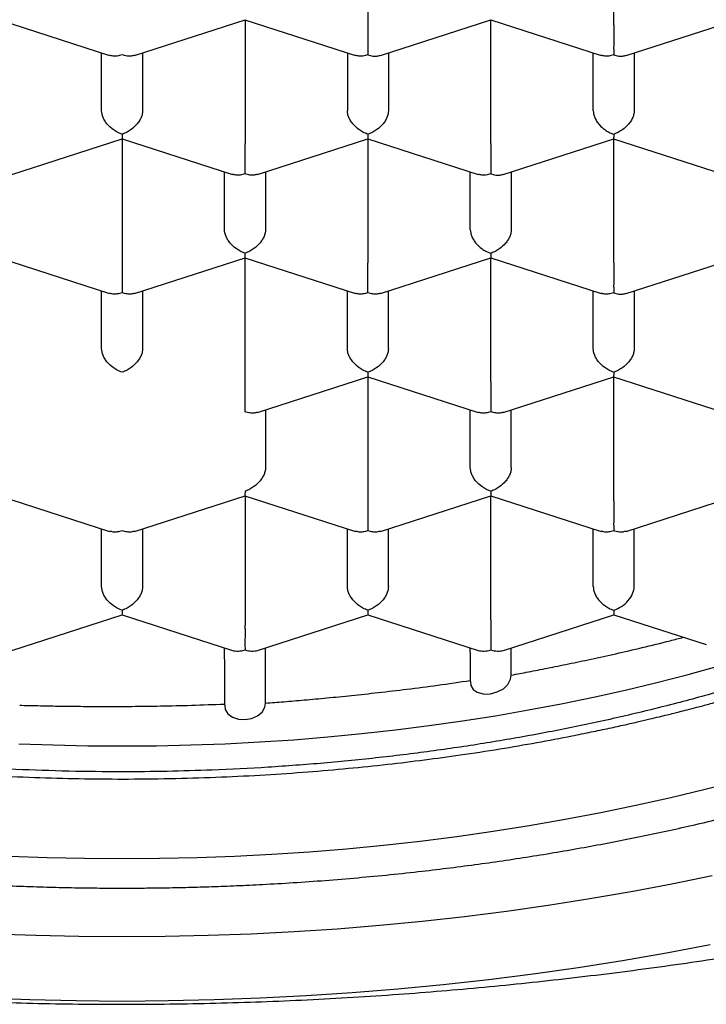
# Model space of a CAD drawing. Header units: millimetres. Extents: x 8 to 888, y 12 to 898.
# Tile 38 of 59: x 381.74 to 385.93, y 772.22 to 778.23. Entities that reach past the tile are written whole.
import ezdxf

# ---------------------------------------------------------------- set-up
doc = ezdxf.new("R2010")
doc.units = ezdxf.units.MM

msp = doc.modelspace()

# ---------------------------------------------------------------- linework, layer by layer
at = {"color": 7, "linetype": 'Continuous', "lineweight": 30}
for p, q in [((383.8629, 778.9535), (383.8629, 778.197)), ((385.3629, 778.197), (385.3629, 778.9535)), ((381.6123, 778.2273), (382.2865, 778.0096)), ((382.4393, 778.0096), (383.1135, 778.2273)), ((383.1125, 778.2272), (383.7865, 778.0096)), ((383.1129, 778.2271), (383.1129, 777.4706)), ((383.9392, 778.0096), (384.6133, 778.2272)), ((384.6123, 778.2273), (385.2865, 778.0096)), ((384.6129, 777.4706), (384.6129, 778.2271)), ((385.4392, 778.0096), (386.1133, 778.2272)), ((382.2379, 777.6724), (382.2379, 778.0253)), ((382.4879, 778.0253), (382.4879, 777.6724)), ((383.7379, 778.0253), (383.7379, 777.6724)), ((383.9879, 778.0253), (383.9879, 777.6724)), ((385.2379, 777.6724), (385.2379, 778.0253)), ((385.4879, 778.0253), (385.4879, 777.6724)), ((381.6893, 777.2832), (382.3633, 777.5008)), ((382.3623, 777.5009), (383.0365, 777.2832)), ((382.3629, 777.5007), (382.3629, 776.7442)), ((383.1893, 777.2832), (383.8633, 777.5008)), ((383.8623, 777.5009), (384.5365, 777.2832)), ((383.8629, 777.5007), (383.8629, 776.7442)), ((384.6892, 777.2832), (385.3633, 777.5008)), ((385.3623, 777.5009), (386.0365, 777.2832)), ((385.3629, 776.7442), (385.3629, 777.5007)), ((382.9879, 776.946), (382.9879, 777.2989)), ((383.2379, 777.2989), (383.2379, 776.946)), ((384.4879, 776.946), (384.4879, 777.2989)), ((384.7379, 777.2989), (384.7379, 776.946)), ((381.6123, 776.7745), (382.2865, 776.5568)), ((382.4393, 776.5568), (383.1135, 776.7745)), ((383.1125, 776.7744), (383.7865, 776.5568)), ((383.1129, 776.0178), (383.1129, 776.7743)), ((383.9393, 776.5568), (384.6133, 776.7744)), ((384.6123, 776.7745), (385.2865, 776.5568)), ((384.6129, 776.0178), (384.6129, 776.7743)), ((385.4392, 776.5568), (386.1133, 776.7744)), ((382.2379, 776.2196), (382.2379, 776.5725)), ((382.4879, 776.5725), (382.4879, 776.2196)), ((383.7379, 776.2196), (383.7379, 776.5725)), ((383.9879, 776.2196), (383.9879, 776.5725)), ((385.2379, 776.2196), (385.2379, 776.5725)), ((385.4879, 776.5725), (385.4879, 776.2196)), ((383.1893, 775.8304), (383.8633, 776.048)), ((383.8623, 776.048), (384.5365, 775.8304)), ((383.8629, 776.0479), (383.8629, 775.2914)), ((384.6893, 775.8304), (385.3633, 776.048)), ((385.3623, 776.048), (386.0365, 775.8304)), ((385.3629, 775.2914), (385.3629, 776.0479)), ((383.2379, 775.8461), (383.2379, 775.4932)), ((384.4879, 775.4932), (384.4879, 775.8461)), ((384.7379, 775.4932), (384.7379, 775.8461)), ((381.6123, 775.3216), (382.2865, 775.104)), ((382.4393, 775.104), (383.1133, 775.3216)), ((383.1123, 775.3216), (383.7865, 775.104)), ((383.1129, 775.3215), (383.1129, 774.565)), ((383.9393, 775.104), (384.6133, 775.3216)), ((384.6123, 775.3216), (385.2865, 775.104)), ((384.6129, 774.565), (384.6129, 775.3215)), ((385.4393, 775.104), (386.1133, 775.3216)), ((382.2379, 774.7667), (382.2379, 775.1197)), ((382.4879, 775.1197), (382.4879, 774.7667)), ((383.7379, 774.7667), (383.7379, 775.1197)), ((383.9879, 774.7667), (383.9879, 775.1197)), ((385.2379, 774.7667), (385.2379, 775.1197)), ((385.4879, 774.7667), (385.4879, 775.1197)), ((385.3629, 774.6228), (385.3629, 774.595)), ((381.6897, 774.3777), (382.3633, 774.5952)), ((382.3623, 774.5952), (383.0361, 774.3777)), ((383.1897, 774.3777), (383.8633, 774.5952)), ((383.8623, 774.5952), (384.5361, 774.3777)), ((384.6897, 774.3777), (385.3629, 774.595)), ((385.3629, 774.595), (385.9279, 774.4126)), ((382.9879, 774.3236), (382.9879, 774.3933)), ((383.2379, 774.0553), (383.2379, 774.3933)), ((384.4879, 774.3675), (384.4879, 774.3933)), ((384.4879, 774.3653), (384.4879, 774.1938)), ((384.4879, 774.3652), (384.4879, 774.1867)), ((384.7379, 774.2265), (384.7379, 774.3933)), ((382.9879, 774.3213), (382.9879, 774.0425)), ((382.9879, 774.3213), (382.9879, 774.05))]:
    msp.add_line(p, q, dxfattribs=at)
at = {"color": 7, "linetype": 'Continuous', "lineweight": 30, "flags": 128}
for points in [[(381.7333, 773.8079), (381.9429, 773.8002), (382.1528, 773.7956), (382.3629, 773.7941), (382.573, 773.7956), (382.7829, 773.8002), (382.9925, 773.8079), (383.2017, 773.8186), (383.4104, 773.8324), (383.6183, 773.8493), (383.8253, 773.8692), (384.0314, 773.8921), (384.2363, 773.918), (384.4399, 773.947), (384.6421, 773.9788), (384.8428, 774.0137), (385.0417, 774.0514), (385.2388, 774.0921), (385.4339, 774.1356), (385.627, 774.182), (385.8178, 774.2312), (386.0062, 774.2832)], [(384.489, 774.1868), (384.4914, 774.1635), (384.5055, 774.1392), (384.5299, 774.1215), (384.5656, 774.1116), (384.5882, 774.1106), (384.612, 774.1127), (384.6525, 774.1236), (384.6894, 774.1432), (384.7173, 774.1696), (384.734, 774.2011), (384.7379, 774.2265), (384.7379, 774.2265)], [(382.989, 774.0426), (382.9919, 774.0174), (383.008, 773.9901), (383.0356, 773.9696), (383.0731, 773.9573), (383.113, 773.9549), (383.1533, 773.9616), (383.1893, 773.977), (383.2173, 774.0004), (383.2342, 774.0307), (383.2379, 774.0553), (383.2379, 774.0553)], [(381.6764, 773.1217), (381.905, 773.1133), (382.1339, 773.1083), (382.3629, 773.1066), (382.592, 773.1083), (382.8208, 773.1133), (383.0494, 773.1217), (383.2775, 773.1334), (383.505, 773.1485), (383.7317, 773.1668), (383.9575, 773.1885), (384.1821, 773.2135), (384.4056, 773.2418), (384.6276, 773.2733), (384.848, 773.3081), (385.0668, 773.3461), (385.2837, 773.3873), (385.4986, 773.4316), (385.7114, 773.4791), (385.9219, 773.5296), (386.1299, 773.5832)], [(385.9645, 773.0016), (385.7177, 772.9507), (385.4685, 772.9034), (385.2173, 772.8598), (384.964, 772.8199), (384.709, 772.7836), (384.4524, 772.7512), (384.1944, 772.7225), (383.9351, 772.6976), (383.6747, 772.6764), (383.4134, 772.6591), (383.1514, 772.6457), (382.8889, 772.6361), (382.626, 772.6303), (382.3629, 772.6284), (382.0998, 772.6303), (381.8369, 772.6361), (381.5744, 772.6457)], [(377.2334, 772.9654), (377.4825, 772.8921), (377.7349, 772.8225), (377.9905, 772.7566), (378.2491, 772.6945), (378.5104, 772.6362), (378.7745, 772.5817), (379.041, 772.5311), (379.3097, 772.4845), (379.5806, 772.4418), (379.8534, 772.403), (380.1279, 772.3683), (380.4039, 772.3376), (380.6812, 772.3109), (380.9597, 772.2884), (381.2392, 772.2699), (381.5195, 772.2555), (381.8003, 772.2452), (382.0815, 772.239), (382.3629, 772.2369)], [(382.3629, 772.2369), (382.6443, 772.239), (382.9255, 772.2452), (383.2063, 772.2555), (383.4866, 772.2699), (383.7661, 772.2884), (384.0446, 772.3109), (384.3219, 772.3376), (384.598, 772.3683), (384.8724, 772.403), (385.1452, 772.4418), (385.4161, 772.4845), (385.6848, 772.5311), (385.9513, 772.5817)]]:
    msp.add_lwpolyline(points, dxfattribs=at)
at = {"color": 7, "linetype": 'Continuous', "lineweight": 30}
for centre, major_axis, start_param, end_param in [((385.3629, 774.7264), (0.1123, 0.0818), 4.257848, 5.828645), ((383.1129, 774.4843), (0.1123, 0.0818), 3.596134, 4.257848), ((383.1129, 774.4843), (0.1123, -0.0818), 5.16693, 5.828644), ((384.6129, 774.4843), (0.1123, 0.0818), 3.596134, 4.257848), ((384.6129, 774.4843), (0.1123, -0.0818), 5.16693, 5.828644)]:
    msp.add_ellipse(centre, major_axis=major_axis, ratio=0.671271, start_param=start_param, end_param=end_param, dxfattribs=at)
for points, knots in [([(374.3379, 778.1239), (374.3392, 778.1844), (374.3417, 778.3055), (374.3622, 778.4869), (374.3948, 778.6677), (374.4407, 778.8476), (374.4996, 779.0262), (374.5714, 779.2035), (374.6559, 779.3789), (374.7539, 779.5539), (374.8657, 779.728), (374.9915, 779.901), (375.1301, 780.0709), (375.281, 780.2374), (375.4443, 780.4002), (375.6194, 780.559), (375.8062, 780.7136), (376.0062, 780.8652), (376.2195, 781.0134), (376.4461, 781.1577), (376.6835, 781.2964), (376.9289, 781.4281), (377.1817, 781.5526), (377.441, 781.6701), (377.7088, 781.7814), (377.9872, 781.8874), (378.2761, 781.9877), (378.5754, 782.0818), (378.8815, 782.1688), (379.191, 782.2476), (379.5032, 782.3183), (379.8174, 782.3811), (380.136, 782.4365), (380.4615, 782.485), (380.7935, 782.5261), (381.1316, 782.5596), (381.472, 782.585), (381.8107, 782.602), (382.1471, 782.611), (382.4808, 782.6121), (382.8143, 782.6055), (383.1501, 782.591), (383.4878, 782.5684), (383.8267, 782.5374), (384.1629, 782.4984), (384.4926, 782.4519), (384.8154, 782.3981), (385.131, 782.3374), (385.4417, 782.2694), (385.7501, 782.1936), (386.0553, 782.1098), (386.3567, 782.0178), (386.6509, 781.9188), (386.9345, 781.8138), (387.2072, 781.7032), (387.469, 781.5876), (387.7221, 781.4659), (387.9681, 781.3373), (388.2065, 781.2016), (388.4365, 781.059), (388.6555, 780.9111), (388.8609, 780.7595), (389.0528, 780.6047), (389.2314, 780.4471), (389.3982, 780.2854), (389.5542, 780.1185), (389.6989, 779.9464), (389.8315, 779.7693), (389.9506, 779.5892), (390.05, 779.4163), (390.1322, 779.2514), (390.1995, 779.095), (390.2567, 778.9374), (390.3041, 778.7776), (390.3414, 778.6158), (390.368, 778.4522), (390.3848, 778.2882), (390.3869, 778.1786), (390.3879, 778.1239)], [0, 0, 0, 0, 0.012881, 0.025772, 0.038664, 0.051545, 0.064425, 0.077317, 0.090208, 0.103089, 0.116324, 0.12957, 0.142816, 0.156051, 0.169276, 0.182513, 0.19575, 0.208976, 0.222585, 0.236207, 0.249829, 0.263438, 0.276664, 0.289901, 0.303138, 0.316363, 0.329973, 0.343595, 0.357217, 0.370826, 0.384052, 0.397288, 0.410525, 0.423751, 0.43736, 0.450982, 0.464604, 0.478214, 0.491439, 0.504676, 0.517913, 0.531138, 0.544748, 0.55837, 0.571992, 0.585601, 0.598827, 0.612064, 0.6253, 0.638526, 0.652135, 0.665757, 0.679379, 0.692989, 0.706214, 0.719451, 0.732688, 0.745914, 0.759523, 0.773145, 0.786767, 0.800376, 0.813602, 0.826839, 0.840076, 0.853301, 0.866911, 0.880533, 0.894155, 0.907764, 0.919168, 0.93058, 0.941991, 0.953396, 0.965043, 0.976698, 0.988353, 1, 1, 1, 1]), ([(373.0129, 778.3146), (373.0131, 778.2995), (373.0134, 778.2687), (373.0147, 778.2241), (373.0165, 778.1795), (373.0189, 778.1355), (373.0216, 778.0941), (373.0248, 778.0538), (373.0282, 778.0174), (373.0315, 777.9855), (373.0347, 777.9568), (373.0385, 777.9262), (373.0433, 777.8896), (373.0494, 777.8475), (373.0565, 777.8031), (373.0641, 777.7591), (373.0721, 777.7163), (373.0804, 777.6752), (373.089, 777.6349), (373.0976, 777.5968), (373.1061, 777.561), (373.1148, 777.5261), (373.1247, 777.4881), (373.1364, 777.4453), (373.1559, 777.3779), (373.1841, 777.2883), (373.2217, 777.1816), (373.2607, 777.0807), (373.3005, 776.9862), (373.3424, 776.8934), (373.3876, 776.8002), (373.4369, 776.7051), (373.4849, 776.6184), (373.5308, 776.54), (373.5731, 776.4706), (373.6163, 776.4029), (373.6586, 776.339), (373.7028, 776.2748), (373.7527, 776.2048), (373.8072, 776.1317), (373.8611, 776.0622), (373.9097, 776.0017), (373.9542, 775.948), (373.9946, 775.9004), (374.0311, 775.8585), (374.0624, 775.8232), (374.0919, 775.7907), (374.123, 775.7567), (374.1607, 775.7164), (374.2037, 775.6714), (374.2496, 775.6245), (374.3126, 775.5616), (374.3934, 775.4838), (374.4946, 775.3906), (374.5984, 775.2993), (374.7091, 775.2063), (374.8126, 775.1231), (374.9097, 775.048), (374.9996, 774.9807), (375.0914, 774.9143), (375.1817, 774.8509), (375.2671, 774.7929), (375.3454, 774.7412), (375.4119, 774.6983), (375.4674, 774.6632), (375.5127, 774.635), (375.5534, 774.6099), (375.59, 774.5877), (375.6247, 774.5669), (375.6614, 774.5451), (375.7068, 774.5185), (375.7637, 774.4856), (375.8333, 774.4462), (375.914, 774.4015), (376.0062, 774.3517), (376.1097, 774.2974), (376.2215, 774.2406), (376.3366, 774.1841), (376.4504, 774.13), (376.5748, 774.0728), (376.7084, 774.0135), (376.8497, 773.9533), (376.9817, 773.8992), (377.104, 773.8508), (377.2143, 773.8086), (377.3185, 773.7699), (377.4229, 773.7322), (377.5365, 773.6924), (377.6599, 773.6505), (377.7935, 773.6069), (377.9374, 773.5618), (378.0872, 773.5168), (378.2417, 773.4725), (378.3956, 773.4304), (378.5482, 773.3906), (378.695, 773.3541), (378.8352, 773.3208), (378.9777, 773.2885), (379.1211, 773.2574), (379.2643, 773.228), (379.3965, 773.2021), (379.5179, 773.1793), (379.6336, 773.1586), (379.7499, 773.1388), (379.8903, 773.1159), (380.0592, 773.0903), (380.2596, 773.0625), (380.4767, 773.0353), (380.6824, 773.0126), (380.8734, 772.994), (381.0449, 772.9791), (381.2172, 772.966), (381.385, 772.9551), (381.5443, 772.9464), (381.7031, 772.9392), (381.8601, 772.9336), (382.0141, 772.9296), (382.1558, 772.9273), (382.2827, 772.9262), (382.4005, 772.9261), (382.5162, 772.9267), (382.6396, 772.9283), (382.772, 772.9311), (382.9135, 772.9352), (383.064, 772.941), (383.2292, 772.9489), (383.4096, 772.9594), (383.6033, 772.973), (383.8009, 772.9893), (383.9981, 773.0081), (384.2439, 773.0346), (384.5362, 773.0712), (384.8726, 773.1209), (385.2016, 773.1771), (385.5231, 773.2393), (385.8437, 773.3088), (386.1632, 773.3859), (386.481, 773.4708), (386.7906, 773.5617), (387.0917, 773.6584), (387.3843, 773.7607), (387.6849, 773.8746), (387.9916, 774.0011), (388.3027, 774.1414), (388.6016, 774.2884), (388.8143, 774.4023), (388.9468, 774.477), (389.0013, 774.5083), (389.0474, 774.5352), (389.0828, 774.5561), (389.1088, 774.5716), (389.1278, 774.583), (389.1469, 774.5946), (389.1707, 774.609), (389.2021, 774.6282), (389.2411, 774.6523), (389.2874, 774.6814), (389.3409, 774.7155), (389.4013, 774.7548), (389.4662, 774.7979), (389.5479, 774.8534), (389.6405, 774.9183), (389.7403, 774.9908), (389.8306, 775.0587), (389.9068, 775.1179), (389.9704, 775.1686), (390.0219, 775.2105), (390.0665, 775.2477), (390.0989, 775.275), (390.1215, 775.2944), (390.1383, 775.3088), (390.1583, 775.3261), (390.1829, 775.3477), (390.2122, 775.3736), (390.2601, 775.4166), (390.3218, 775.4734), (390.3905, 775.5389), (390.4495, 775.5968), (390.4991, 775.6469), (390.5413, 775.6905), (390.5728, 775.7237), (390.5952, 775.7477), (390.6122, 775.7661), (390.6311, 775.7867), (390.6548, 775.8127), (390.684, 775.8455), (390.7209, 775.8876), (390.7626, 775.9363), (390.806, 775.9885), (390.8461, 776.038), (390.8818, 776.0832), (390.9134, 776.1242), (390.9411, 776.161), (390.9661, 776.1947), (390.9884, 776.2254), (391.0103, 776.2562), (391.0353, 776.2918), (391.0661, 776.3366), (391.1036, 776.3929), (391.1434, 776.4549), (391.1816, 776.517), (391.2147, 776.5726), (391.243, 776.6219), (391.266, 776.6633), (391.2848, 776.6978), (391.2999, 776.7262), (391.3139, 776.753), (391.329, 776.7824), (391.3472, 776.8188), (391.3682, 776.8617), (391.3899, 776.9079), (391.4109, 776.9542), (391.4311, 777.0001), (391.4498, 777.0446), (391.466, 777.0844), (391.4791, 777.1175), (391.4891, 777.1435), (391.4978, 777.1666), (391.5063, 777.1896), (391.5155, 777.215), (391.5254, 777.2429), (391.5358, 777.2735), (391.5495, 777.3145), (391.5666, 777.3684), (391.5868, 777.4368), (391.6069, 777.5106), (391.6249, 777.5835), (391.6401, 777.6512), (391.6527, 777.7128), (391.6632, 777.7698), (391.6718, 777.8207), (391.6775, 777.8582), (391.6814, 777.8855), (391.6845, 777.9075), (391.688, 777.9348), (391.6921, 777.9689), (391.6965, 778.0099), (391.701, 778.0576), (391.7053, 778.1122), (391.7089, 778.1737), (391.7116, 778.2419), (391.7121, 778.2897), (391.7124, 778.3147)], [0, 0, 0, 0, 0.002282, 0.004644, 0.007088, 0.009616, 0.012168, 0.014449, 0.016737, 0.018594, 0.020077, 0.021769, 0.023871, 0.026347, 0.028914, 0.031413, 0.033844, 0.036208, 0.038446, 0.040753, 0.042733, 0.044586, 0.046761, 0.049274, 0.051961, 0.058408, 0.064828, 0.070598, 0.076109, 0.081536, 0.087082, 0.092789, 0.098687, 0.102834, 0.107136, 0.111446, 0.11539, 0.119031, 0.123496, 0.128613, 0.132951, 0.136844, 0.140302, 0.143398, 0.146148, 0.148551, 0.150368, 0.152616, 0.155322, 0.158468, 0.161687, 0.164831, 0.171318, 0.177732, 0.184291, 0.190761, 0.197413, 0.202334, 0.207398, 0.212602, 0.217614, 0.222176, 0.226289, 0.229951, 0.232514, 0.234799, 0.236834, 0.23866, 0.240277, 0.242, 0.244111, 0.246974, 0.250336, 0.254196, 0.258555, 0.263412, 0.268663, 0.273978, 0.279061, 0.283913, 0.290443, 0.296502, 0.30209, 0.307207, 0.311854, 0.315798, 0.320039, 0.324641, 0.329604, 0.334927, 0.340611, 0.346657, 0.352516, 0.358577, 0.3644, 0.369935, 0.375181, 0.380139, 0.385805, 0.39104, 0.395843, 0.400216, 0.404194, 0.408297, 0.412696, 0.419227, 0.426316, 0.433965, 0.442172, 0.447955, 0.453986, 0.460101, 0.465923, 0.471436, 0.476641, 0.48238, 0.487691, 0.492575, 0.49703, 0.500808, 0.504744, 0.508995, 0.51356, 0.518441, 0.523636, 0.529147, 0.535572, 0.542377, 0.549312, 0.556203, 0.563048, 0.57516, 0.58713, 0.598958, 0.610644, 0.622218, 0.6344, 0.646486, 0.658476, 0.670371, 0.682179, 0.693903, 0.707613, 0.721214, 0.734756, 0.748247, 0.751243, 0.753932, 0.756195, 0.758031, 0.759173, 0.760052, 0.760865, 0.762035, 0.763611, 0.765574, 0.767923, 0.770659, 0.773782, 0.777287, 0.780853, 0.786769, 0.792273, 0.797365, 0.802043, 0.80543, 0.80853, 0.811222, 0.813495, 0.814427, 0.815365, 0.816589, 0.818117, 0.819947, 0.822078, 0.827172, 0.83183, 0.83562, 0.83906, 0.842023, 0.84444, 0.845747, 0.846826, 0.848119, 0.849845, 0.852005, 0.8546, 0.858129, 0.861557, 0.864757, 0.867731, 0.870268, 0.872611, 0.874752, 0.876686, 0.878429, 0.88056, 0.883377, 0.886828, 0.891059, 0.894874, 0.898272, 0.901254, 0.903871, 0.905805, 0.907516, 0.909003, 0.910635, 0.912813, 0.915536, 0.918315, 0.921061, 0.923773, 0.926451, 0.928923, 0.93078, 0.932276, 0.9335, 0.934828, 0.936304, 0.937928, 0.9397, 0.94163, 0.945077, 0.949046, 0.953468, 0.957815, 0.96158, 0.965082, 0.968314, 0.971206, 0.97366, 0.974721, 0.975912, 0.977508, 0.979508, 0.981912, 0.984721, 0.987935, 0.991552, 0.995574, 1, 1, 1, 1]), ([(383.8629, 778.197), (383.8629, 778.1902), (383.8629, 778.1764), (383.8628, 778.1523), (383.8629, 778.1264), (383.863, 778.0938), (383.8626, 778.0623), (383.8628, 778.033), (383.8629, 778.0198), (383.8629, 778.0127)], [0, 0, 0, 0, 0.111393, 0.227311, 0.348959, 0.477381, 0.69267, 0.834868, 1, 1, 1, 1]), ([(385.3629, 778.197), (385.3629, 778.1902), (385.3629, 778.1764), (385.3628, 778.1523), (385.3629, 778.1264), (385.363, 778.0938), (385.3626, 778.0623), (385.3628, 778.033), (385.3629, 778.0198), (385.3629, 778.0127)], [0, 0, 0, 0, 0.111393, 0.227311, 0.348959, 0.477381, 0.69267, 0.834868, 1, 1, 1, 1]), ([(390.3879, 778.1239), (390.3866, 778.0635), (390.3841, 777.9428), (390.3638, 777.7616), (390.3311, 777.5807), (390.2852, 777.4004), (390.2262, 777.2215), (390.1544, 777.0443), (390.0699, 776.8688), (389.9719, 776.6938), (389.8601, 776.5197), (389.7343, 776.3467), (389.5957, 776.1768), (389.4448, 776.0104), (389.2816, 775.8477), (389.1064, 775.6889), (388.9196, 775.5343), (388.7196, 775.3827), (388.5063, 775.2347), (388.2797, 775.0904), (388.0423, 774.9517), (387.7969, 774.8201), (387.5442, 774.6955), (387.2848, 774.5781), (387.0171, 774.4668), (386.7386, 774.3608), (386.4497, 774.2605), (386.1504, 774.1663), (385.8443, 774.0793), (385.5348, 774.0004), (385.2226, 773.9297), (384.9084, 773.8668), (384.5898, 773.8113), (384.2643, 773.7628), (383.9323, 773.7216), (383.5942, 773.6881), (383.2538, 773.6627), (382.9347, 773.6466), (382.6376, 773.638), (382.3462, 773.6352), (382.038, 773.6387), (381.7128, 773.6498), (381.388, 773.6683), (381.0646, 773.6942), (380.7435, 773.7274), (380.4255, 773.7678), (380.1107, 773.8154), (379.7968, 773.8706), (379.4844, 773.9336), (379.1741, 774.0045), (378.8693, 774.0826), (378.5712, 774.1675), (378.2801, 774.2592), (377.9963, 774.3574), (377.7202, 774.4621), (377.4495, 774.5742), (377.185, 774.6938), (376.9274, 774.8207), (376.6797, 774.9537), (376.4447, 775.0912), (376.2225, 775.2327), (376.0129, 775.3779), (375.8143, 775.5278), (375.6252, 775.6837), (375.4464, 775.8454), (375.2785, 776.0129), (375.1235, 776.1843), (374.9831, 776.3575), (374.8572, 776.5322), (374.7454, 776.708), (374.6468, 776.8863), (374.5606, 777.0684), (374.4876, 777.2541), (374.4283, 777.4433), (374.3835, 777.6337), (374.3556, 777.8108), (374.3405, 777.9743), (374.3388, 778.074), (374.3379, 778.1239)], [0, 0, 0, 0, 0.012844, 0.025688, 0.038616, 0.051545, 0.064426, 0.077317, 0.090208, 0.103089, 0.116324, 0.12957, 0.142816, 0.156051, 0.169276, 0.182513, 0.19575, 0.208976, 0.222585, 0.236207, 0.249829, 0.263439, 0.276664, 0.289901, 0.303138, 0.316363, 0.329973, 0.343595, 0.357217, 0.370826, 0.384052, 0.397288, 0.410525, 0.423751, 0.43736, 0.450982, 0.464604, 0.478214, 0.4891, 0.5, 0.512889, 0.525778, 0.538753, 0.551728, 0.564654, 0.577592, 0.590529, 0.603456, 0.61674, 0.630036, 0.643332, 0.656616, 0.669842, 0.683078, 0.696315, 0.709541, 0.72315, 0.736772, 0.750394, 0.764004, 0.777229, 0.790466, 0.803703, 0.816928, 0.830538, 0.84416, 0.857782, 0.871391, 0.884617, 0.897854, 0.91109, 0.924316, 0.937925, 0.951547, 0.965169, 0.978779, 0.989383, 1, 1, 1, 1]), ([(382.3629, 778.0127), (382.3528, 778.0101), (382.3341, 778.0053), (382.3077, 778.0043), (382.2937, 778.0089), (382.287, 778.0112)], [0, 0, 0, 0, 0.373148, 0.694505, 1, 1, 1, 1]), ([(382.4389, 778.0112), (382.4321, 778.0089), (382.4182, 778.0043), (382.3918, 778.0053), (382.373, 778.0101), (382.3629, 778.0127)], [0, 0, 0, 0, 0.3054132, 0.6267905, 1, 1, 1, 1]), ([(383.8629, 778.0127), (383.8528, 778.0101), (383.8341, 778.0053), (383.8077, 778.0043), (383.7937, 778.0089), (383.787, 778.0112)], [0, 0, 0, 0, 0.373148, 0.694505, 1, 1, 1, 1]), ([(383.8629, 778.0127), (383.8729, 778.0101), (383.8916, 778.0052), (383.9178, 778.004), (383.9319, 778.0088), (383.9387, 778.0111)], [0, 0, 0, 0, 0.373509, 0.695176, 1, 1, 1, 1]), ([(385.3629, 778.0127), (385.3528, 778.0101), (385.3341, 778.0053), (385.3077, 778.0043), (385.2937, 778.0089), (385.287, 778.0112)], [0, 0, 0, 0, 0.373148, 0.694505, 1, 1, 1, 1]), ([(385.3629, 778.0127), (385.3729, 778.0101), (385.3916, 778.0052), (385.4178, 778.004), (385.4319, 778.0088), (385.4387, 778.0111)], [0, 0, 0, 0, 0.373509, 0.695176, 1, 1, 1, 1]), ([(382.3629, 777.5284), (382.3528, 777.5323), (382.3341, 777.5395), (382.3037, 777.559), (382.2776, 777.5819), (382.2581, 777.6083), (382.2465, 777.6304), (382.2393, 777.6522), (382.2383, 777.6657), (382.2379, 777.6724)], [0, 0, 0, 0, 0.165104, 0.307293, 0.522618, 0.651026, 0.772669, 0.888592, 1, 1, 1, 1]), ([(382.4879, 777.6724), (382.4875, 777.6657), (382.4866, 777.6522), (382.4793, 777.6304), (382.4678, 777.6083), (382.4482, 777.5819), (382.4222, 777.559), (382.3917, 777.5395), (382.373, 777.5323), (382.3629, 777.5284)], [0, 0, 0, 0, 0.111393, 0.227311, 0.348959, 0.477381, 0.69267, 0.834868, 1, 1, 1, 1]), ([(383.8629, 777.5284), (383.8528, 777.5323), (383.8341, 777.5395), (383.8037, 777.559), (383.7776, 777.5819), (383.7581, 777.6083), (383.7465, 777.6304), (383.7393, 777.6522), (383.7383, 777.6657), (383.7379, 777.6724)], [0, 0, 0, 0, 0.1651044, 0.3072931, 0.5226184, 0.6510258, 0.7726688, 0.8885917, 1, 1, 1, 1]), ([(383.9879, 777.6724), (383.9875, 777.6657), (383.9866, 777.6522), (383.9793, 777.6304), (383.9678, 777.6083), (383.9482, 777.5819), (383.9222, 777.559), (383.8917, 777.5395), (383.873, 777.5323), (383.8629, 777.5284)], [0, 0, 0, 0, 0.111393, 0.227311, 0.348959, 0.477381, 0.69267, 0.834868, 1, 1, 1, 1]), ([(385.2379, 777.6724), (385.2383, 777.6657), (385.2392, 777.6521), (385.2464, 777.6304), (385.258, 777.6082), (385.2777, 777.582), (385.3033, 777.5586), (385.334, 777.5393), (385.3528, 777.5322), (385.3629, 777.5284)], [0, 0, 0, 0, 0.111393, 0.227311, 0.348959, 0.477381, 0.69267, 0.834868, 1, 1, 1, 1]), ([(385.4879, 777.6724), (385.4875, 777.6657), (385.4866, 777.6522), (385.4793, 777.6304), (385.4678, 777.6083), (385.4482, 777.5819), (385.4222, 777.559), (385.3917, 777.5395), (385.373, 777.5323), (385.3629, 777.5284)], [0, 0, 0, 0, 0.111393, 0.227311, 0.348959, 0.477381, 0.69267, 0.834868, 1, 1, 1, 1]), ([(373.9905, 777.6618), (373.9946, 777.6493), (374.0042, 777.6197), (374.0185, 777.579), (374.0314, 777.5429), (374.0427, 777.5124), (374.0577, 777.4729), (374.0775, 777.4231), (374.1048, 777.3578), (374.1365, 777.2864), (374.1722, 777.2105), (374.2073, 777.1402), (374.2412, 777.0756), (374.2725, 777.0185), (374.3025, 776.9658), (374.3285, 776.9216), (374.3504, 776.8854), (374.3699, 776.8539), (374.391, 776.8202), (374.4243, 776.7686), (374.4702, 776.7), (374.528, 776.6181), (374.5867, 776.5387), (374.6459, 776.4623), (374.7054, 776.3887), (374.7624, 776.321), (374.8179, 776.2575), (374.8734, 776.196), (374.9336, 776.1315), (374.9966, 776.0665), (375.0581, 776.0051), (375.1098, 775.9552), (375.1508, 775.9165), (375.1807, 775.8887), (375.207, 775.8646), (375.2314, 775.8425), (375.2573, 775.8193), (375.2874, 775.7927), (375.3221, 775.7625), (375.3619, 775.7284), (375.4052, 775.692), (375.4517, 775.6537), (375.4988, 775.6157), (375.5459, 775.5784), (375.5907, 775.5436), (375.6285, 775.5148), (375.6585, 775.4923), (375.6815, 775.4752), (375.702, 775.46), (375.7233, 775.4444), (375.7488, 775.4259), (375.7809, 775.4028), (375.8186, 775.3761), (375.8743, 775.3372), (375.9446, 775.2893), (376.0273, 775.2347), (376.102, 775.1867), (376.1666, 775.1463), (376.219, 775.1141), (376.2615, 775.0885), (376.2955, 775.0682), (376.327, 775.0496), (376.3619, 775.0292), (376.4045, 775.0047), (376.456, 774.9754), (376.5169, 774.9415), (376.5871, 774.9033), (376.6635, 774.8626), (376.7434, 774.8212), (376.8243, 774.7803), (376.9731, 774.707), (377.1939, 774.6043), (377.4927, 774.4775), (377.7994, 774.3589), (378.1127, 774.2489), (378.3593, 774.1705), (378.5347, 774.1185), (378.6344, 774.0899), (378.7286, 774.0637), (378.8133, 774.0409), (378.8867, 774.0216), (378.9486, 774.0058), (379.0043, 773.9918), (379.0589, 773.9783), (379.1186, 773.9639), (379.1838, 773.9485), (379.2635, 773.9301), (379.3598, 773.9087), (379.4749, 773.884), (379.6025, 773.858), (379.743, 773.8309), (379.8954, 773.8032), (380.0598, 773.7754), (380.2362, 773.7478), (380.4256, 773.7209), (380.6295, 773.6947), (380.8483, 773.6701), (381.0823, 773.6475), (381.33, 773.6278), (381.5912, 773.6116), (381.8613, 773.5999), (382.1332, 773.5932), (382.4095, 773.5914), (382.6874, 773.5949), (382.9659, 773.6037), (383.2344, 773.6173), (383.4928, 773.635), (383.741, 773.6565), (383.9788, 773.6811), (384.2061, 773.7084), (384.4348, 773.7397), (384.6634, 773.7748), (384.8905, 773.8137), (385.0764, 773.8488), (385.2229, 773.8785), (385.331, 773.9013), (385.4278, 773.9226), (385.5108, 773.9415), (385.5808, 773.9578), (385.6385, 773.9717), (385.6868, 773.9835), (385.7274, 773.9935), (385.7677, 774.0036), (385.815, 774.0157), (385.8752, 774.0313), (385.9487, 774.0508), (386.0352, 774.0744), (386.1313, 774.1015), (386.232, 774.1308), (386.3331, 774.1612), (386.4338, 774.1925), (386.5338, 774.2247), (386.7042, 774.2811), (386.9423, 774.3653), (387.2432, 774.4821), (387.5364, 774.6068), (387.7511, 774.7067), (387.8933, 774.7767), (387.9668, 774.8137), (388.0396, 774.8512), (388.1104, 774.8886), (388.177, 774.9246), (388.2401, 774.9593), (388.2976, 774.9917), (388.3489, 775.0211), (388.3904, 775.0452), (388.424, 775.0649), (388.4556, 775.0838), (388.4913, 775.1052), (388.5352, 775.132), (388.5866, 775.1639), (388.6644, 775.213), (388.7684, 775.2809), (388.8692, 775.3497), (388.9431, 775.402), (388.9842, 775.4316), (389.0161, 775.4548), (389.0449, 775.4761), (389.0764, 775.4995), (389.1131, 775.5273), (389.1543, 775.559), (389.198, 775.5932), (389.2428, 775.6289), (389.2871, 775.6648), (389.3307, 775.7009), (389.3736, 775.7371), (389.4146, 775.7723), (389.4514, 775.8046), (389.4819, 775.8317), (389.5089, 775.856), (389.5369, 775.8816), (389.5704, 775.9126), (389.6114, 775.9512), (389.6587, 775.9968), (389.7108, 776.0484), (389.7649, 776.1035), (389.8182, 776.1596), (389.8732, 776.219), (389.9282, 776.2806), (389.9839, 776.3454), (390.0433, 776.4168), (390.1076, 776.4976), (390.1771, 776.5895), (390.2452, 776.6847), (390.2987, 776.7643), (390.3363, 776.8226), (390.359, 776.8588), (390.3802, 776.8931), (390.4021, 776.9297), (390.4261, 776.9706), (390.4534, 777.0186), (390.4832, 777.0729), (390.5139, 777.1311), (390.5429, 777.1888), (390.5734, 777.2517), (390.6052, 777.3212), (390.6371, 777.3953), (390.6612, 777.4547), (390.6786, 777.4998), (390.6912, 777.5336), (390.7045, 777.5706), (390.7197, 777.6134), (390.7299, 777.6448), (390.7341, 777.6577)], [0, 0, 0, 0, 0.002129, 0.005055, 0.007608, 0.009967, 0.012239, 0.016467, 0.020741, 0.026079, 0.03141, 0.036793, 0.041128, 0.045336, 0.049183, 0.052625, 0.055007, 0.057158, 0.059593, 0.062446, 0.068588, 0.074877, 0.081078, 0.086895, 0.092556, 0.098291, 0.102892, 0.107688, 0.113105, 0.118567, 0.123664, 0.128356, 0.131087, 0.133443, 0.135423, 0.137238, 0.139103, 0.141409, 0.144132, 0.146964, 0.150342, 0.153729, 0.157125, 0.16053, 0.163777, 0.166589, 0.168412, 0.169988, 0.171318, 0.172619, 0.174343, 0.176503, 0.1791, 0.181915, 0.187569, 0.192889, 0.197875, 0.20176, 0.205014, 0.207619, 0.209575, 0.211249, 0.213361, 0.21593, 0.218957, 0.222618, 0.226781, 0.231353, 0.235959, 0.240562, 0.24516, 0.261086, 0.276962, 0.292777, 0.308504, 0.324143, 0.32904, 0.333929, 0.338504, 0.342524, 0.345989, 0.3489, 0.351257, 0.353828, 0.356576, 0.359609, 0.362927, 0.367668, 0.372956, 0.378794, 0.385181, 0.392118, 0.399466, 0.407344, 0.415753, 0.424691, 0.434359, 0.444578, 0.45535, 0.466674, 0.47853, 0.490338, 0.501823, 0.514233, 0.526242, 0.537851, 0.54906, 0.559869, 0.570277, 0.580286, 0.589895, 0.60066, 0.610874, 0.620538, 0.625964, 0.630957, 0.635425, 0.63937, 0.642495, 0.645188, 0.64745, 0.649282, 0.650894, 0.653118, 0.655954, 0.659402, 0.663552, 0.668301, 0.673194, 0.678095, 0.683004, 0.687922, 0.692849, 0.708301, 0.723837, 0.73943, 0.755073, 0.759243, 0.763418, 0.767596, 0.771777, 0.775744, 0.779299, 0.782959, 0.786046, 0.788558, 0.7905, 0.792162, 0.794348, 0.797057, 0.800291, 0.803954, 0.811722, 0.82022, 0.823751, 0.826528, 0.828532, 0.830258, 0.83242, 0.835022, 0.837881, 0.84107, 0.844286, 0.847488, 0.850677, 0.853852, 0.857014, 0.859898, 0.862232, 0.864018, 0.866143, 0.868772, 0.871909, 0.875915, 0.880214, 0.884759, 0.889506, 0.893925, 0.899176, 0.90428, 0.909302, 0.915991, 0.923097, 0.930531, 0.937787, 0.94085, 0.943426, 0.945775, 0.948446, 0.951457, 0.954739, 0.958914, 0.96323, 0.967297, 0.97127, 0.976639, 0.981864, 0.986864, 0.989325, 0.991891, 0.994628, 0.997793, 1, 1, 1, 1]), ([(382.3629, 777.5284), (382.3629, 777.5226), (382.3628, 777.5117), (382.3626, 777.5021), (382.3627, 777.5023), (382.3628, 777.5024)], [0, 0, 0, 0, 0.373509, 0.695176, 1, 1, 1, 1]), ([(383.8629, 777.5284), (383.8629, 777.5226), (383.8628, 777.5117), (383.8626, 777.5021), (383.8627, 777.5023), (383.8628, 777.5024)], [0, 0, 0, 0, 0.373148, 0.694505, 1, 1, 1, 1]), ([(385.3629, 777.5284), (385.3629, 777.5226), (385.3628, 777.5117), (385.3626, 777.5021), (385.3627, 777.5023), (385.3628, 777.5024)], [0, 0, 0, 0, 0.373509, 0.695176, 1, 1, 1, 1]), ([(383.1129, 777.2863), (383.113, 777.2934), (383.113, 777.3066), (383.1133, 777.3358), (383.1128, 777.3674), (383.113, 777.4), (383.113, 777.4259), (383.1129, 777.4499), (383.1129, 777.4638), (383.1129, 777.4706)], [0, 0, 0, 0, 0.1651044, 0.3072931, 0.5226184, 0.6510258, 0.7726688, 0.8885917, 1, 1, 1, 1]), ([(384.6129, 777.4706), (384.6129, 777.4638), (384.6129, 777.4499), (384.6128, 777.4259), (384.6129, 777.4), (384.613, 777.3674), (384.6126, 777.3358), (384.6128, 777.3066), (384.6129, 777.2934), (384.6129, 777.2863)], [0, 0, 0, 0, 0.111393, 0.227311, 0.348959, 0.477381, 0.69267, 0.834868, 1, 1, 1, 1]), ([(383.1129, 777.2863), (383.1028, 777.2837), (383.0841, 777.2789), (383.0577, 777.2779), (383.0437, 777.2825), (383.037, 777.2848)], [0, 0, 0, 0, 0.373148, 0.694505, 1, 1, 1, 1]), ([(383.1889, 777.2848), (383.1821, 777.2825), (383.1682, 777.2779), (383.1418, 777.2789), (383.123, 777.2837), (383.1129, 777.2863)], [0, 0, 0, 0, 0.305413, 0.62679, 1, 1, 1, 1]), ([(384.6129, 777.2863), (384.6028, 777.2837), (384.5841, 777.2789), (384.5577, 777.2779), (384.5437, 777.2825), (384.537, 777.2848)], [0, 0, 0, 0, 0.373148, 0.694505, 1, 1, 1, 1]), ([(384.6129, 777.2863), (384.6229, 777.2836), (384.6416, 777.2787), (384.6678, 777.2776), (384.6819, 777.2824), (384.6887, 777.2847)], [0, 0, 0, 0, 0.373509, 0.695176, 1, 1, 1, 1]), ([(383.1129, 776.802), (383.1028, 776.8059), (383.0841, 776.8131), (383.0537, 776.8326), (383.0276, 776.8555), (383.0081, 776.8819), (382.9965, 776.904), (382.9893, 776.9258), (382.9883, 776.9393), (382.9879, 776.946)], [0, 0, 0, 0, 0.165104, 0.307293, 0.522618, 0.651026, 0.772669, 0.888592, 1, 1, 1, 1]), ([(383.2379, 776.946), (383.2375, 776.9393), (383.2366, 776.9258), (383.2293, 776.904), (383.2178, 776.8819), (383.1982, 776.8555), (383.1722, 776.8326), (383.1417, 776.8131), (383.123, 776.8059), (383.1129, 776.802)], [0, 0, 0, 0, 0.111393, 0.227311, 0.348959, 0.477381, 0.69267, 0.834868, 1, 1, 1, 1]), ([(384.4879, 776.946), (384.4883, 776.9393), (384.4892, 776.9257), (384.4964, 776.9039), (384.508, 776.8818), (384.5277, 776.8556), (384.5533, 776.8322), (384.584, 776.8129), (384.6028, 776.8058), (384.6129, 776.802)], [0, 0, 0, 0, 0.111393, 0.227311, 0.348959, 0.477381, 0.69267, 0.834868, 1, 1, 1, 1]), ([(384.7379, 776.946), (384.7375, 776.9393), (384.7366, 776.9258), (384.7293, 776.904), (384.7178, 776.8819), (384.6982, 776.8555), (384.6722, 776.8326), (384.6417, 776.8131), (384.623, 776.8059), (384.6129, 776.802)], [0, 0, 0, 0, 0.111393, 0.227311, 0.348959, 0.477381, 0.69267, 0.834868, 1, 1, 1, 1]), ([(383.113, 776.776), (383.1131, 776.7759), (383.1132, 776.7757), (383.113, 776.7852), (383.113, 776.7961), (383.1129, 776.802)], [0, 0, 0, 0, 0.304743, 0.62643, 1, 1, 1, 1]), ([(384.6129, 776.802), (384.6129, 776.7961), (384.6128, 776.7852), (384.6126, 776.7757), (384.6127, 776.7759), (384.6128, 776.776)], [0, 0, 0, 0, 0.373509, 0.695176, 1, 1, 1, 1]), ([(382.3629, 776.7442), (382.3629, 776.7374), (382.3629, 776.7235), (382.3628, 776.6994), (382.3629, 776.6736), (382.363, 776.641), (382.3626, 776.6094), (382.3628, 776.5802), (382.3629, 776.567), (382.3629, 776.5599)], [0, 0, 0, 0, 0.111393, 0.227311, 0.348959, 0.477381, 0.69267, 0.834868, 1, 1, 1, 1]), ([(383.8629, 776.5599), (383.863, 776.567), (383.863, 776.5802), (383.8633, 776.6094), (383.8628, 776.6409), (383.863, 776.6736), (383.863, 776.6994), (383.8629, 776.7235), (383.8629, 776.7374), (383.8629, 776.7442)], [0, 0, 0, 0, 0.1651044, 0.3072931, 0.5226184, 0.6510258, 0.7726688, 0.8885917, 1, 1, 1, 1]), ([(385.3629, 776.7442), (385.3629, 776.7374), (385.3629, 776.7235), (385.3628, 776.6994), (385.3629, 776.6736), (385.363, 776.641), (385.3626, 776.6094), (385.3628, 776.5802), (385.3629, 776.567), (385.3629, 776.5599)], [0, 0, 0, 0, 0.1113932, 0.2273113, 0.3489592, 0.477381, 0.6926704, 0.8348682, 1, 1, 1, 1]), ([(382.3629, 776.5599), (382.3528, 776.5573), (382.3341, 776.5525), (382.3077, 776.5515), (382.2937, 776.5561), (382.287, 776.5584)], [0, 0, 0, 0, 0.373148, 0.694505, 1, 1, 1, 1]), ([(382.4389, 776.5584), (382.4321, 776.5561), (382.4182, 776.5515), (382.3918, 776.5525), (382.373, 776.5573), (382.3629, 776.5599)], [0, 0, 0, 0, 0.305413, 0.62679, 1, 1, 1, 1]), ([(383.8629, 776.5599), (383.8528, 776.5573), (383.8341, 776.5525), (383.8077, 776.5515), (383.7937, 776.5561), (383.787, 776.5584)], [0, 0, 0, 0, 0.373148, 0.694505, 1, 1, 1, 1]), ([(383.9389, 776.5584), (383.9321, 776.5561), (383.9182, 776.5515), (383.8918, 776.5525), (383.873, 776.5573), (383.8629, 776.5599)], [0, 0, 0, 0, 0.305413, 0.62679, 1, 1, 1, 1]), ([(385.3629, 776.5599), (385.3528, 776.5573), (385.3341, 776.5525), (385.3077, 776.5515), (385.2937, 776.5561), (385.287, 776.5584)], [0, 0, 0, 0, 0.373148, 0.694505, 1, 1, 1, 1]), ([(385.3629, 776.5599), (385.3729, 776.5572), (385.3916, 776.5523), (385.4178, 776.5512), (385.4319, 776.5559), (385.4387, 776.5583)], [0, 0, 0, 0, 0.3735086, 0.695176, 1, 1, 1, 1]), ([(382.3629, 776.0756), (382.3528, 776.0795), (382.3341, 776.0866), (382.3037, 776.1061), (382.2776, 776.1291), (382.2581, 776.1554), (382.2465, 776.1776), (382.2393, 776.1993), (382.2383, 776.2129), (382.2379, 776.2196)], [0, 0, 0, 0, 0.165104, 0.307293, 0.522618, 0.651026, 0.772669, 0.888592, 1, 1, 1, 1]), ([(382.4879, 776.2196), (382.4875, 776.2129), (382.4866, 776.1993), (382.4793, 776.1776), (382.4678, 776.1554), (382.4482, 776.1291), (382.4222, 776.1061), (382.3917, 776.0866), (382.373, 776.0795), (382.3629, 776.0756)], [0, 0, 0, 0, 0.111394, 0.227312, 0.34896, 0.477381, 0.692672, 0.834869, 1, 1, 1, 1]), ([(383.8629, 776.0756), (383.8528, 776.0795), (383.8341, 776.0866), (383.8037, 776.1061), (383.7776, 776.1291), (383.7581, 776.1554), (383.7465, 776.1776), (383.7393, 776.1993), (383.7383, 776.2129), (383.7379, 776.2196)], [0, 0, 0, 0, 0.165104, 0.307293, 0.522618, 0.651026, 0.772669, 0.888592, 1, 1, 1, 1]), ([(383.9879, 776.2196), (383.9875, 776.2129), (383.9866, 776.1993), (383.9793, 776.1776), (383.9678, 776.1554), (383.9482, 776.1291), (383.9222, 776.1061), (383.8917, 776.0866), (383.873, 776.0795), (383.8629, 776.0756)], [0, 0, 0, 0, 0.111393, 0.227311, 0.348959, 0.477381, 0.69267, 0.834868, 1, 1, 1, 1]), ([(385.3629, 776.0756), (385.3528, 776.0795), (385.3341, 776.0866), (385.3037, 776.1061), (385.2776, 776.1291), (385.2581, 776.1554), (385.2465, 776.1776), (385.2393, 776.1993), (385.2383, 776.2129), (385.2379, 776.2196)], [0, 0, 0, 0, 0.1651044, 0.3072931, 0.5226184, 0.6510258, 0.7726688, 0.8885917, 1, 1, 1, 1]), ([(385.4879, 776.2196), (385.4875, 776.2129), (385.4866, 776.1993), (385.4793, 776.1776), (385.4678, 776.1554), (385.4482, 776.1291), (385.4222, 776.1061), (385.3917, 776.0866), (385.373, 776.0795), (385.3629, 776.0756)], [0, 0, 0, 0, 0.1113932, 0.2273113, 0.3489592, 0.477381, 0.6926704, 0.8348682, 1, 1, 1, 1]), ([(383.8629, 776.0756), (383.8629, 776.0697), (383.8628, 776.0588), (383.8626, 776.0492), (383.8627, 776.0495), (383.8628, 776.0496)], [0, 0, 0, 0, 0.373148, 0.694505, 1, 1, 1, 1]), ([(385.3629, 776.0756), (385.3629, 776.0697), (385.3628, 776.0588), (385.3626, 776.0492), (385.3627, 776.0495), (385.3628, 776.0496)], [0, 0, 0, 0, 0.373148, 0.694505, 1, 1, 1, 1]), ([(383.1129, 775.8334), (383.113, 775.8405), (383.113, 775.8538), (383.1133, 775.883), (383.1128, 775.9145), (383.113, 775.9471), (383.113, 775.973), (383.1129, 775.9971), (383.1129, 776.011), (383.1129, 776.0178)], [0, 0, 0, 0, 0.165106, 0.307295, 0.522618, 0.651026, 0.77267, 0.888592, 1, 1, 1, 1]), ([(384.6129, 776.0178), (384.6129, 776.011), (384.6129, 775.9971), (384.6128, 775.973), (384.6129, 775.9471), (384.613, 775.9145), (384.6126, 775.883), (384.6128, 775.8538), (384.6129, 775.8406), (384.6129, 775.8334)], [0, 0, 0, 0, 0.111393, 0.227311, 0.348959, 0.477381, 0.69267, 0.834868, 1, 1, 1, 1]), ([(383.1889, 775.832), (383.1821, 775.8297), (383.1682, 775.8251), (383.1418, 775.826), (383.123, 775.8309), (383.1129, 775.8334)], [0, 0, 0, 0, 0.305413, 0.62679, 1, 1, 1, 1]), ([(384.6129, 775.8334), (384.6028, 775.8309), (384.5841, 775.826), (384.5577, 775.8251), (384.5437, 775.8297), (384.537, 775.832)], [0, 0, 0, 0, 0.3731481, 0.6945049, 1, 1, 1, 1]), ([(384.6889, 775.832), (384.6821, 775.8297), (384.6682, 775.8251), (384.6418, 775.826), (384.623, 775.8309), (384.6129, 775.8334)], [0, 0, 0, 0, 0.305413, 0.62679, 1, 1, 1, 1]), ([(383.2379, 775.4932), (383.2375, 775.4865), (383.2366, 775.4729), (383.2293, 775.4512), (383.2178, 775.429), (383.1982, 775.4027), (383.1722, 775.3797), (383.1417, 775.3602), (383.123, 775.353), (383.1129, 775.3492)], [0, 0, 0, 0, 0.111393, 0.227311, 0.348959, 0.477381, 0.69267, 0.834868, 1, 1, 1, 1]), ([(384.6129, 775.3492), (384.6028, 775.353), (384.5841, 775.3602), (384.5537, 775.3797), (384.5276, 775.4027), (384.5081, 775.429), (384.4965, 775.4512), (384.4893, 775.4729), (384.4883, 775.4865), (384.4879, 775.4932)], [0, 0, 0, 0, 0.165104, 0.307293, 0.522618, 0.651026, 0.772669, 0.888592, 1, 1, 1, 1]), ([(384.7379, 775.4932), (384.7375, 775.4865), (384.7366, 775.4729), (384.7293, 775.4512), (384.7178, 775.429), (384.6982, 775.4027), (384.6722, 775.3797), (384.6417, 775.3602), (384.623, 775.353), (384.6129, 775.3492)], [0, 0, 0, 0, 0.1113932, 0.2273113, 0.3489592, 0.477381, 0.6926704, 0.8348682, 1, 1, 1, 1]), ([(383.1129, 775.3492), (383.1129, 775.3433), (383.1128, 775.3324), (383.1126, 775.3228), (383.1127, 775.3231), (383.1128, 775.3232)], [0, 0, 0, 0, 0.3735086, 0.695176, 1, 1, 1, 1]), ([(384.6129, 775.3492), (384.6129, 775.3433), (384.6128, 775.3324), (384.6126, 775.3228), (384.6127, 775.323), (384.6128, 775.3231)], [0, 0, 0, 0, 0.373148, 0.694505, 1, 1, 1, 1]), ([(383.8629, 775.2914), (383.8629, 775.2846), (383.8629, 775.2707), (383.8628, 775.2466), (383.8629, 775.2207), (383.863, 775.1881), (383.8626, 775.1566), (383.8628, 775.1274), (383.8629, 775.1141), (383.8629, 775.107)], [0, 0, 0, 0, 0.111393, 0.227311, 0.348959, 0.477381, 0.69267, 0.834868, 1, 1, 1, 1]), ([(385.3629, 775.2914), (385.3629, 775.2846), (385.3629, 775.2707), (385.3628, 775.2466), (385.3629, 775.2207), (385.363, 775.1881), (385.3626, 775.1566), (385.3628, 775.1274), (385.3629, 775.1141), (385.3629, 775.107)], [0, 0, 0, 0, 0.111393, 0.227311, 0.348959, 0.477381, 0.69267, 0.834868, 1, 1, 1, 1]), ([(382.3629, 775.107), (382.3528, 775.1044), (382.3341, 775.0996), (382.3077, 775.0986), (382.2937, 775.1033), (382.287, 775.1056)], [0, 0, 0, 0, 0.373148, 0.694505, 1, 1, 1, 1]), ([(382.4389, 775.1056), (382.4321, 775.1033), (382.4182, 775.0986), (382.3918, 775.0996), (382.373, 775.1044), (382.3629, 775.107)], [0, 0, 0, 0, 0.305413, 0.62679, 1, 1, 1, 1]), ([(383.8629, 775.107), (383.8528, 775.1044), (383.8341, 775.0996), (383.8077, 775.0986), (383.7937, 775.1033), (383.787, 775.1056)], [0, 0, 0, 0, 0.373148, 0.694505, 1, 1, 1, 1]), ([(383.9389, 775.1056), (383.9321, 775.1033), (383.9182, 775.0986), (383.8918, 775.0996), (383.873, 775.1044), (383.8629, 775.107)], [0, 0, 0, 0, 0.3054132, 0.6267905, 1, 1, 1, 1]), ([(385.3629, 775.107), (385.3528, 775.1044), (385.3341, 775.0996), (385.3077, 775.0986), (385.2937, 775.1033), (385.287, 775.1056)], [0, 0, 0, 0, 0.373148, 0.694505, 1, 1, 1, 1]), ([(385.4389, 775.1056), (385.4321, 775.1033), (385.4182, 775.0986), (385.3918, 775.0996), (385.373, 775.1044), (385.3629, 775.107)], [0, 0, 0, 0, 0.305412, 0.62679, 1, 1, 1, 1]), ([(382.3629, 774.6228), (382.3528, 774.6266), (382.3341, 774.6338), (382.3037, 774.6533), (382.2776, 774.6763), (382.2581, 774.7026), (382.2465, 774.7248), (382.2393, 774.7465), (382.2383, 774.7601), (382.2379, 774.7667)], [0, 0, 0, 0, 0.165104, 0.307293, 0.522618, 0.651026, 0.772669, 0.888592, 1, 1, 1, 1]), ([(382.4879, 774.7667), (382.4875, 774.7601), (382.4866, 774.7465), (382.4793, 774.7248), (382.4678, 774.7026), (382.4482, 774.6763), (382.4222, 774.6533), (382.3917, 774.6338), (382.373, 774.6266), (382.3629, 774.6228)], [0, 0, 0, 0, 0.111393, 0.227311, 0.348959, 0.477381, 0.69267, 0.834868, 1, 1, 1, 1]), ([(383.8629, 774.6228), (383.8528, 774.6266), (383.8341, 774.6338), (383.8037, 774.6533), (383.7776, 774.6763), (383.7581, 774.7026), (383.7465, 774.7248), (383.7393, 774.7465), (383.7383, 774.7601), (383.7379, 774.7667)], [0, 0, 0, 0, 0.165104, 0.307293, 0.522618, 0.651026, 0.772669, 0.888592, 1, 1, 1, 1]), ([(383.9879, 774.7667), (383.9875, 774.7601), (383.9866, 774.7465), (383.9793, 774.7248), (383.9678, 774.7026), (383.9482, 774.6763), (383.9222, 774.6533), (383.8917, 774.6338), (383.873, 774.6266), (383.8629, 774.6228)], [0, 0, 0, 0, 0.1113932, 0.2273113, 0.3489592, 0.477381, 0.6926704, 0.8348682, 1, 1, 1, 1]), ([(385.2379, 774.7667), (385.2383, 774.7601), (385.2392, 774.7465), (385.2464, 774.7247), (385.258, 774.7026), (385.2777, 774.6764), (385.3033, 774.653), (385.334, 774.6337), (385.3528, 774.6266), (385.3629, 774.6228)], [0, 0, 0, 0, 0.111393, 0.227311, 0.348959, 0.477381, 0.69267, 0.834868, 1, 1, 1, 1]), ([(382.3629, 774.6228), (382.3629, 774.6169), (382.3628, 774.606), (382.3626, 774.5964), (382.3627, 774.5966), (382.3628, 774.5967)], [0, 0, 0, 0, 0.3735114, 0.6951799, 1, 1, 1, 1]), ([(383.8629, 774.6228), (383.8629, 774.6169), (383.8628, 774.606), (383.8626, 774.5964), (383.8627, 774.5966), (383.8628, 774.5967)], [0, 0, 0, 0, 0.373151, 0.694509, 1, 1, 1, 1]), ([(383.1129, 774.565), (383.1129, 774.5582), (383.1129, 774.5443), (383.1128, 774.5202), (383.1129, 774.4943), (383.113, 774.4617), (383.1126, 774.4302), (383.1128, 774.4009), (383.1129, 774.3877), (383.1129, 774.3806)], [0, 0, 0, 0, 0.111393, 0.227311, 0.348959, 0.477381, 0.69267, 0.834868, 1, 1, 1, 1]), ([(384.6129, 774.565), (384.6129, 774.5582), (384.6129, 774.5443), (384.6128, 774.5202), (384.6129, 774.4943), (384.613, 774.4617), (384.6126, 774.4302), (384.6128, 774.4009), (384.6129, 774.3877), (384.6129, 774.3806)], [0, 0, 0, 0, 0.111393, 0.227311, 0.348959, 0.477381, 0.69267, 0.834868, 1, 1, 1, 1]), ([(384.738, 774.2264), (384.7728, 774.233), (384.8466, 774.247), (384.9627, 774.2697), (385.0905, 774.2955), (385.2295, 774.3248), (385.3796, 774.3579), (385.5403, 774.3953), (385.6781, 774.4287), (385.7615, 774.4506), (385.7885, 774.4576)], [0, 0, 0, 0, 0.097204, 0.205836, 0.325896, 0.457387, 0.600309, 0.754663, 0.920449, 1, 1, 1, 1]), ([(383.238, 774.0555), (383.2753, 774.0584), (383.3544, 774.0646), (383.4793, 774.0752), (383.6171, 774.0877), (383.7676, 774.1025), (383.9306, 774.1201), (384.1059, 774.141), (384.2933, 774.1653), (384.4216, 774.1841), (384.4879, 774.1938)], [0, 0, 0, 0, 0.088554, 0.18752, 0.296898, 0.416689, 0.546894, 0.687514, 0.83855, 1, 1, 1, 1]), ([(381.7379, 774.0426), (381.7747, 774.0417), (381.8527, 774.0398), (381.9764, 774.0375), (382.1131, 774.0357), (382.263, 774.0349), (382.4259, 774.0355), (382.6018, 774.0378), (382.7907, 774.0423), (382.9207, 774.0474), (382.9879, 774.05)], [0, 0, 0, 0, 0.088555, 0.187522, 0.2969, 0.416691, 0.546896, 0.687516, 0.83855, 1, 1, 1, 1]), ([(377.5671, 772.6954), (377.7416, 772.6629), (378.0906, 772.5979), (378.6172, 772.5121), (379.1458, 772.4355), (379.6766, 772.3696), (380.2094, 772.3148), (380.7438, 772.2716), (381.2795, 772.2403), (381.8233, 772.2209), (382.3751, 772.2146), (382.9344, 772.2218), (383.4932, 772.2424), (384.0392, 772.2755), (384.5722, 772.3201), (385.0919, 772.3746), (385.6108, 772.4397), (386.1285, 772.5152), (386.645, 772.5997), (386.9875, 772.6635), (387.1587, 772.6954)], [0, 0, 0, 0, 0.055417, 0.110847, 0.166275, 0.221688, 0.277132, 0.332597, 0.388059, 0.443501, 0.501251, 0.559025, 0.6168, 0.674551, 0.728652, 0.782761, 0.836863, 0.891239, 0.945622, 1, 1, 1, 1])]:
    msp.add_open_spline(points, degree=3, knots=knots, dxfattribs=at)

doc.saveas('drawing.dxf')
